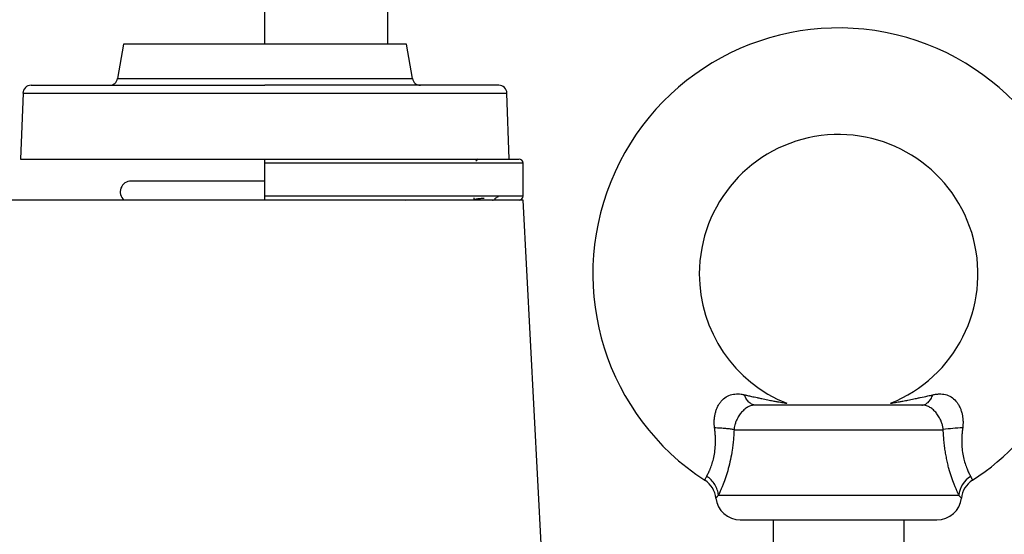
# Model space of a CAD drawing. Header units: millimetres. Extents: x 3 to 2091, y -59 to 1557.
# Tile 36 of 71: x 887 to 1007, y 944 to 1007. Entities that reach past the tile are written whole.
import ezdxf

# ---------------------------------------------------------------- set-up
doc = ezdxf.new("R2010")
doc.units = ezdxf.units.MM

msp = doc.modelspace()

# ---------------------------------------------------------------- linework, layer by layer
at = {"color": 7, "linetype": 'Continuous', "lineweight": 25}
for p, q in [((916.56, 1003.51), (916.56, 1012.01)), ((931.56, 1003.51), (931.56, 1012.01)), ((899.31, 1003.51), (898.57, 999.34)), ((933.81, 1003.51), (899.31, 1003.51)), ((934.55, 999.34), (933.81, 1003.51)), ((887.03, 997.55), (886.74, 989.51)), ((946.37, 989.51), (946.09, 997.55)), ((886.74, 989.51), (943.21, 989.51)), ((916.56, 989.01), (916.56, 989.51)), ((916.56, 985.01), (916.56, 989.01)), ((942.56, 989.51), (942.3, 989.26)), ((948.06, 985.01), (948.06, 989.01)), ((916.56, 986.84), (900.23, 986.84)), ((948.06, 984.51), (885.06, 984.51)), ((916.56, 984.51), (916.56, 985.01)), ((933.75, 984.51), (933.81, 984.56)), ((942.06, 984.78), (942.06, 984.58)), ((944.66, 984.61), (944.66, 984.74)), ((950.3, 941.82), (948.06, 984.51)), ((973.8, 956.51), (999.32, 956.51)), ((971.89, 948.51), (1001.23, 948.51)), ((978.56, 945.51), (978.56, 940.51)), ((994.56, 940.51), (994.56, 945.51))]:
    msp.add_line(p, q, dxfattribs=at)
at = {"color": 8, "linetype": 'Continuous', "lineweight": 25}
for p, q in [((898.57, 999.34), (934.55, 999.34)), ((887.03, 997.55), (916.7, 997.55)), ((916.7, 997.55), (946.09, 997.55)), ((948.06, 989.01), (916.56, 989.01)), ((948.06, 985.01), (916.56, 985.01))]:
    msp.add_line(p, q, dxfattribs=at)
at = {"color": 7, "linetype": 'Continuous', "lineweight": 25}
for centre, radius, start, end in [((986.56, 975.51), 30, 0, 237.0209), ((888.02, 997.51), 1, 90, 178), ((897.59, 999.51), 1, 270, 350), ((935.53, 999.51), 1, 190, 270), ((945.09, 997.51), 1, 2, 90), ((986.56, 975.51), 17, 291.7936, 180), ((947.56, 989.01), 0.5, 0, 90), ((900.23, 985.51), 1.33, 90, 229.0006), ((947.56, 985.01), 0.5, 270, 0), ((986.56, 975.51), 17, 180, 248.2044), ((986.56, 975.51), 30, 302.9745, 0), ((1002.63, 933.94), 22.82, 92.3569, 98.3458), ((1004.27, 948.23), 3.05, 121.85, 174.7083), ((968.6, 947.83), 3, 6.5465, 57.0253), ((1004.52, 947.83), 3, 122.9747, 173.4535), ((974.56, 948.51), 3, 186.5092, 270), ((998.56, 948.51), 3, 270, 353.4841)]:
    msp.add_arc(centre, radius, start, end, dxfattribs=at)
for points, knots in [([(888.02, 998.51), (888.02, 998.51), (891.03, 998.51), (901.73, 998.51), (908.99, 998.51), (916.56, 998.51)], [0, 0, 0, 0, 0.5, 0.5, 1, 1, 1, 1]), ([(945.09, 998.51), (945.09, 998.51), (942.09, 998.51), (931.38, 998.51), (924.13, 998.51), (916.56, 998.51)], [0, 0, 0, 0, 0.5, 0.5, 1, 1, 1, 1]), ([(916.56, 989.51), (916.75, 989.51), (917.13, 989.51), (917.7, 989.51), (918.8, 989.51), (920.4, 989.51), (922.51, 989.51), (924.93, 989.51), (927.64, 989.51), (930.55, 989.51), (933.3, 989.51), (935.81, 989.51), (938.11, 989.51), (939.7, 989.51), (940.74, 989.51), (941.32, 989.51), (941.88, 989.51), (942.41, 989.51), (942.93, 989.51), (943.25, 989.51), (943.41, 989.51)], [0, 0, 0, 0, 0.017625, 0.035271, 0.052944, 0.118685, 0.184277, 0.250033, 0.348544, 0.447072, 0.543531, 0.640007, 0.732606, 0.825221, 0.854394, 0.883513, 0.912607, 0.941701, 0.970823, 1, 1, 1, 1]), ([(943.41, 989.51), (944, 989.51), (945.2, 989.51), (946.48, 989.51), (947.24, 989.51), (947.56, 989.51), (947.53, 989.51), (947.52, 989.51)], [0, 0, 0, 0, 0.232895, 0.473012, 0.719894, 0.912872, 1, 1, 1, 1]), ([(943.41, 984.51), (943.31, 984.51), (943.12, 984.51), (942.82, 984.51), (942.52, 984.51), (942.2, 984.51), (941.88, 984.51), (941.55, 984.51), (941.21, 984.51), (940.86, 984.51), (940.5, 984.51), (939.62, 984.51), (938.11, 984.51), (935.81, 984.51), (933.3, 984.51), (930.55, 984.51), (927.64, 984.51), (924.6, 984.51), (921.46, 984.51), (919.06, 984.51), (917.42, 984.51), (916.85, 984.51), (916.56, 984.51)], [0, 0, 0, 0, 0.017513, 0.035003, 0.052475, 0.069936, 0.087391, 0.104847, 0.122309, 0.139783, 0.157275, 0.174791, 0.267394, 0.360014, 0.456477, 0.552957, 0.651473, 0.750006, 0.848522, 0.947054, 0.973553, 1, 1, 1, 1]), ([(942.08, 984.58), (942.08, 984.59), (942.06, 984.61), (942.22, 984.64), (942.53, 984.69), (942.91, 984.72), (943.19, 984.75), (943.31, 984.76)], [0, 0, 0, 0, 0.109597, 0.351359, 0.593122, 0.834887, 1, 1, 1, 1]), ([(947.52, 984.51), (947.53, 984.51), (947.56, 984.51), (947.24, 984.51), (946.48, 984.51), (945.2, 984.51), (944, 984.51), (943.41, 984.51)], [0, 0, 0, 0, 0.087096, 0.280106, 0.526959, 0.767091, 1, 1, 1, 1]), ([(944.34, 984.51), (944.36, 984.52), (944.48, 984.53), (944.6, 984.57), (944.68, 984.6), (944.64, 984.63), (944.62, 984.64)], [0, 0, 0, 0, 0.069892, 0.432862, 0.778799, 1, 1, 1, 1]), ([(944.64, 984.72), (944.7, 984.76), (944.84, 984.84), (944.98, 984.92), (945.05, 984.96)], [0, 0, 0, 0, 0.499229, 1, 1, 1, 1]), ([(971.42, 956.74), (971.41, 956.81), (971.4, 956.96), (971.38, 957.18), (971.38, 957.39), (971.38, 957.69), (971.42, 958.05), (971.5, 958.48), (971.62, 958.9), (971.78, 959.3), (971.99, 959.67), (972.32, 960.11), (972.82, 960.55), (973.41, 960.79), (973.9, 960.87), (974.28, 960.88), (974.66, 960.85), (974.92, 960.79), (975.05, 960.77)], [0, 0, 0, 0, 0.031839, 0.063291, 0.094405, 0.125233, 0.188926, 0.250333, 0.314236, 0.37544, 0.439225, 0.500498, 0.626265, 0.749905, 0.811789, 0.874947, 0.936711, 1, 1, 1, 1]), ([(976.42, 959.51), (976.29, 959.51), (976.16, 959.54), (975.91, 959.65), (975.78, 959.73), (975.54, 959.95), (975.42, 960.08), (975.22, 960.4), (975.13, 960.58), (975.05, 960.77)], [0, 0, 0, 0, 0.25, 0.25, 0.5, 0.5, 0.75, 0.75, 1, 1, 1, 1]), ([(975.05, 960.77), (975.18, 960.74), (975.47, 960.67), (975.99, 960.56), (976.53, 960.44), (977.01, 960.34), (977.51, 960.23), (978.05, 960.12), (978.64, 960.01), (979.09, 959.93), (979.46, 959.86), (979.77, 959.81), (979.98, 959.77), (980.11, 959.75), (980.19, 959.74), (980.24, 959.73), (980.25, 959.73), (980.25, 959.73)], [0, 0, 0, 0, 0.058687, 0.142169, 0.249907, 0.32198, 0.374871, 0.499812, 0.599777, 0.680516, 0.74975, 0.816761, 0.874774, 0.908574, 0.940383, 0.970677, 1, 1, 1, 1]), ([(992.87, 959.73), (992.87, 959.73), (992.87, 959.73), (992.89, 959.73), (992.91, 959.73), (992.95, 959.74), (992.99, 959.75), (993.05, 959.76), (993.15, 959.77), (993.35, 959.81), (993.65, 959.86), (994.01, 959.92), (994.46, 960.01), (995.05, 960.12), (995.61, 960.23), (996.11, 960.34), (996.67, 960.46), (997.34, 960.6), (997.86, 960.72), (998.06, 960.77)], [0, 0, 0, 0, 0.01668, 0.033596, 0.050856, 0.068562, 0.08681, 0.105688, 0.125276, 0.183288, 0.25027, 0.31648, 0.393093, 0.500194, 0.625135, 0.67805, 0.7501, 0.90251, 1, 1, 1, 1]), ([(996.7, 959.51), (996.83, 959.51), (996.96, 959.54), (997.22, 959.65), (997.35, 959.73), (997.59, 959.96), (997.7, 960.09), (997.9, 960.41), (997.99, 960.58), (998.06, 960.77)], [0, 0, 0, 0, 0.25, 0.25, 0.5, 0.5, 0.75, 0.75, 1, 1, 1, 1]), ([(998.06, 960.77), (998.13, 960.78), (998.26, 960.81), (998.46, 960.84), (998.65, 960.86), (998.9, 960.88), (999.22, 960.87), (999.71, 960.79), (1000.3, 960.55), (1000.8, 960.11), (1001.13, 959.67), (1001.33, 959.3), (1001.5, 958.9), (1001.62, 958.48), (1001.7, 958.05), (1001.74, 957.62), (1001.74, 957.17), (1001.71, 956.88), (1001.7, 956.74)], [0, 0, 0, 0, 0.031888, 0.063317, 0.094364, 0.125109, 0.188272, 0.25016, 0.373805, 0.49959, 0.560857, 0.624641, 0.685828, 0.749733, 0.811135, 0.874812, 0.93673, 1, 1, 1, 1]), ([(976.42, 959.51), (976.39, 959.51), (976.32, 959.51), (976.21, 959.5), (976.09, 959.49), (975.91, 959.45), (975.72, 959.38), (975.44, 959.25), (975.1, 959.02), (974.72, 958.65), (974.37, 958.2), (974.16, 957.8), (974, 957.42), (973.9, 957.12), (973.83, 956.8), (973.81, 956.6), (973.8, 956.51)], [0, 0, 0, 0, 0.023396, 0.052034, 0.085927, 0.125086, 0.198148, 0.250135, 0.376409, 0.499887, 0.614592, 0.749724, 0.787253, 0.874834, 0.94399, 1, 1, 1, 1]), ([(996.7, 959.51), (994.5, 959.51), (990.67, 959.51), (982.44, 959.51), (978.61, 959.51), (976.42, 959.51)], [0, 0, 0, 0, 0.5, 0.5, 1, 1, 1, 1]), ([(999.32, 956.51), (999.32, 956.57), (999.3, 956.69), (999.27, 956.89), (999.21, 957.16), (999.12, 957.42), (998.96, 957.8), (998.74, 958.2), (998.4, 958.65), (998.02, 959.02), (997.68, 959.25), (997.4, 959.38), (997.17, 959.46), (996.93, 959.51), (996.77, 959.51), (996.7, 959.51)], [0, 0, 0, 0, 0.035882, 0.077608, 0.125179, 0.212822, 0.250278, 0.385406, 0.500108, 0.623576, 0.74988, 0.801967, 0.874939, 0.947649, 1, 1, 1, 1]), ([(970.46, 950.82), (970.47, 950.85), (970.5, 950.91), (970.55, 951), (970.6, 951.1), (970.65, 951.2), (970.7, 951.3), (970.75, 951.41), (970.8, 951.52), (970.85, 951.62), (970.96, 951.89), (971.13, 952.36), (971.34, 953.11), (971.48, 953.94), (971.54, 954.7), (971.54, 955.31), (971.52, 955.77), (971.48, 956.25), (971.44, 956.57), (971.42, 956.74)], [0, 0, 0, 0, 0.0319627, 0.062878, 0.0927482, 0.1215753, 0.1493618, 0.1761105, 0.2018243, 0.2265066, 0.250161, 0.3814604, 0.5000476, 0.6266028, 0.7499208, 0.8109188, 0.8728355, 0.9358197, 1, 1, 1, 1]), ([(973.8, 956.51), (973.68, 956.53), (973.53, 956.56), (973.19, 956.6), (972.99, 956.62), (972.57, 956.66), (972.35, 956.68), (971.89, 956.71), (971.65, 956.72), (971.42, 956.74)], [0, 0, 0, 0, 0.25, 0.25, 0.5, 0.5, 0.75, 0.75, 1, 1, 1, 1]), ([(973.8, 956.51), (973.79, 956.39), (973.78, 956.14), (973.76, 955.78), (973.73, 955.42), (973.7, 955.07), (973.66, 954.72), (973.62, 954.38), (973.53, 953.75), (973.37, 952.86), (973.1, 951.74), (972.79, 950.73), (972.52, 949.98), (972.31, 949.45), (972.17, 949.14), (972.06, 948.88), (971.97, 948.69), (971.91, 948.57), (971.89, 948.51)], [0, 0, 0, 0, 0.03714, 0.073754, 0.109871, 0.145525, 0.180747, 0.215572, 0.250035, 0.376658, 0.499927, 0.625578, 0.749837, 0.812439, 0.874913, 0.916821, 0.958478, 1, 1, 1, 1]), ([(1001.23, 948.51), (1001.22, 948.55), (1001.18, 948.62), (1001.13, 948.73), (1001.08, 948.84), (1001.02, 948.97), (1000.94, 949.17), (1000.81, 949.45), (1000.6, 949.98), (1000.33, 950.73), (1000.06, 951.59), (999.87, 952.35), (999.73, 952.98), (999.61, 953.63), (999.51, 954.31), (999.42, 955.02), (999.36, 955.75), (999.33, 956.26), (999.32, 956.51)], [0, 0, 0, 0, 0.024913, 0.049846, 0.074822, 0.099868, 0.125007, 0.187495, 0.250011, 0.374263, 0.499847, 0.567557, 0.635918, 0.705306, 0.77608, 0.848581, 0.923124, 1, 1, 1, 1]), ([(1001.7, 956.74), (1001.68, 956.64), (1001.66, 956.46), (1001.63, 956.18), (1001.61, 955.91), (1001.59, 955.64), (1001.58, 955.37), (1001.58, 955.11), (1001.58, 954.63), (1001.63, 953.94), (1001.78, 953.11), (1001.99, 952.36), (1002.18, 951.84), (1002.33, 951.48), (1002.44, 951.24), (1002.56, 951.02), (1002.62, 950.89), (1002.66, 950.82)], [0, 0, 0, 0, 0.036847, 0.073288, 0.109343, 0.145037, 0.180395, 0.215446, 0.25022, 0.373535, 0.500144, 0.618679, 0.749975, 0.804644, 0.864517, 0.929626, 1, 1, 1, 1]), ([(970.23, 950.35), (970.23, 950.35), (970.23, 950.35), (970.24, 950.36), (970.25, 950.39), (970.26, 950.42), (970.28, 950.47), (970.31, 950.53), (970.35, 950.62), (970.4, 950.72), (970.44, 950.79), (970.46, 950.82)], [0, 0, 0, 0, 0.092349, 0.188358, 0.288032, 0.391376, 0.498392, 0.605554, 0.74864, 0.896366, 1, 1, 1, 1]), ([(971.89, 948.51), (971.87, 948.73), (971.83, 948.95), (971.68, 949.39), (971.58, 949.61), (971.33, 950.02), (971.18, 950.21), (970.84, 950.55), (970.65, 950.7), (970.46, 950.82)], [0, 0, 0, 0, 0.25, 0.25, 0.5, 0.5, 0.75, 0.75, 1, 1, 1, 1]), ([(1002.66, 950.82), (1002.67, 950.8), (1002.69, 950.76), (1002.73, 950.69), (1002.77, 950.61), (1002.81, 950.53), (1002.84, 950.45), (1002.87, 950.39), (1002.88, 950.35), (1002.89, 950.35), (1002.89, 950.35)], [0, 0, 0, 0, 0.063806, 0.147606, 0.251399, 0.395432, 0.501664, 0.678023, 0.844129, 1, 1, 1, 1]), ([(971.89, 948.51), (971.87, 948.49), (971.82, 948.45), (971.77, 948.39), (971.72, 948.34), (971.69, 948.29), (971.64, 948.24), (971.6, 948.19), (971.58, 948.17), (971.58, 948.17), (971.58, 948.17)], [0, 0, 0, 0, 0.100395, 0.20054, 0.300473, 0.400236, 0.499871, 0.723439, 0.945437, 1, 1, 1, 1]), ([(1001.54, 948.17), (1001.54, 948.17), (1001.54, 948.17), (1001.53, 948.18), (1001.51, 948.2), (1001.49, 948.23), (1001.46, 948.26), (1001.41, 948.32), (1001.33, 948.41), (1001.27, 948.48), (1001.23, 948.51)], [0, 0, 0, 0, 0.099434, 0.199109, 0.299081, 0.3994, 0.500118, 0.666266, 0.83283, 1, 1, 1, 1]), ([(974.56, 945.51), (974.56, 945.51), (975.82, 945.51), (980.32, 945.51), (983.38, 945.51), (989.74, 945.51), (992.79, 945.51), (997.29, 945.51), (998.56, 945.51), (998.56, 945.51)], [0, 0, 0, 0, 0.25, 0.25, 0.5, 0.5, 0.75, 0.75, 1, 1, 1, 1])]:
    msp.add_open_spline(points, degree=3, knots=knots, dxfattribs=at)

doc.saveas('drawing.dxf')
